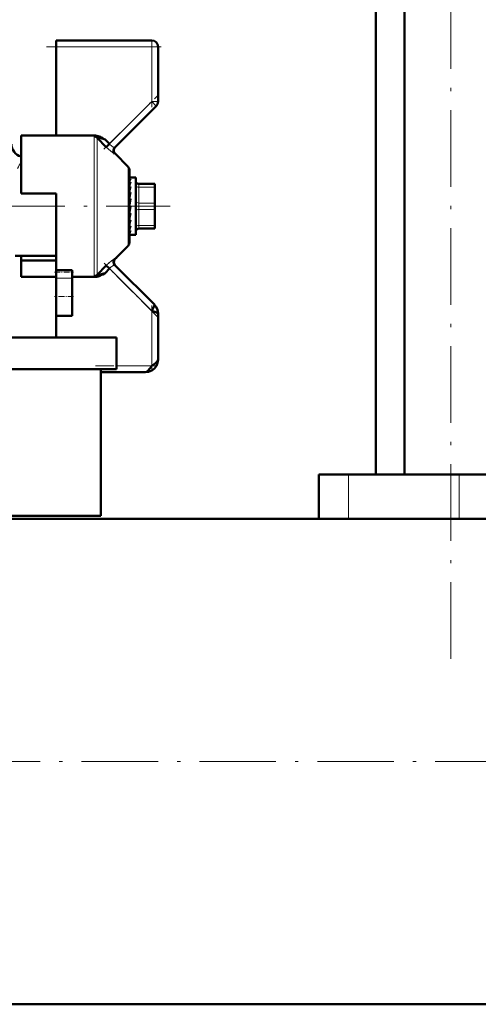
# Model space of a CAD drawing. Extents: x -1358 to 1757, y -1537 to 622.
# Tile 64 of 93: x 156 to 228, y -222 to -68. Entities that reach past the tile are written whole.
import ezdxf

# ---------------------------------------------------------------- set-up
doc = ezdxf.new("R2010")
doc.units = 0
doc.linetypes.add('DASHDOT', pattern=[18.5, 12, -3, 0.5, -3])

msp = doc.modelspace()

# ---------------------------------------------------------------- linework, layer by layer
at = {"color": 7, "linetype": 'DASHDOT', "lineweight": 18}
for p, q in [((223.25, -167.83), (223.25, 178.97)), ((150.67, -96.88), (179.17, -96.88)), ((491.79, -183.93), (-228.19, -183.93))]:
    msp.add_line(p, q, dxfattribs=at)
at = {"color": 7, "lineweight": 50}
for p, q in [((215.95, -138.93), (215.95, 103.07)), ((211.44, -138.93), (211.44, 87.07)), ((161.29, -71.88), (161.29, -70.88)), ((161.29, -70.88), (176.29, -70.88)), ((161.29, -85.81), (161.29, -71.88)), ((177.29, -71.88), (177.29, -80.47)), ((170.51, -87.66), (177, -81.17)), ((155.79, -85.81), (155.79, -94.88)), ((161.29, -85.81), (155.79, -85.81)), ((167.48, -85.81), (161.29, -85.81)), ((169.15, -87.59), (167.75, -86.14)), ((168.62, -86.21), (168.8, -86.31)), ((168.8, -86.31), (168.95, -86.4)), ((168.95, -86.4), (168.97, -86.41)), ((168.97, -86.41), (169.65, -87.11)), ((169.15, -87.59), (169.65, -87.11)), ((172.59, -90.67), (170.54, -88.62)), ((170.7, -88.79), (170.74, -88.77)), ((170.74, -88.77), (170.73, -88.82)), ((170.74, -88.77), (170.74, -88.77)), ((170.86, -88.94), (170.74, -88.77)), ((172.79, -91.17), (172.79, -102.59)), ((172.81, -92.38), (172.79, -92.38)), ((172.79, -92.39), (172.97, -92.39)), ((172.79, -92.59), (172.97, -92.59)), ((172.81, -92.38), (173.79, -92.38)), ((173.79, -100.78), (173.79, -92.38)), ((172.79, -93.06), (172.97, -93.06)), ((172.79, -93.47), (172.8, -93.65)), ((172.79, -93.78), (172.97, -93.78)), ((172.79, -94.09), (172.82, -94.45)), ((174.29, -93.38), (176.79, -93.38)), ((176.79, -93.88), (176.79, -93.38)), ((176.79, -93.88), (176.79, -96.38)), ((155.79, -94.88), (161.29, -94.88)), ((161.29, -94.88), (161.29, -96.88)), ((172.79, -94.26), (172.81, -94.26)), ((172.79, -94.69), (172.97, -94.69)), ((172.79, -94.89), (172.84, -95.33)), ((176.79, -94.2), (176.79, -96.62)), ((161.29, -96.88), (161.29, -106.88)), ((172.97, -95.73), (172.79, -96.72)), ((172.79, -95.73), (172.97, -95.73)), ((172.79, -95.81), (172.88, -96.1)), ((172.97, -96.85), (172.79, -97.84)), ((172.79, -96.85), (172.97, -96.85)), ((172.79, -97.79), (172.88, -97.09)), ((172.9, -96.1), (172.88, -96.1)), ((172.88, -97.09), (172.92, -96.85)), ((176.79, -97.38), (176.79, -96.38)), ((176.79, -96.62), (176.79, -97.17)), ((176.79, -97.17), (176.79, -98.2)), ((172.79, -98.73), (172.85, -97.97)), ((172.79, -97.97), (172.97, -97.97)), ((176.79, -97.38), (176.79, -99.88)), ((176.79, -98.2), (176.79, -98.45)), ((176.79, -98.45), (176.79, -99.09)), ((176.79, -98.45), (176.79, -98.46)), ((172.79, -99.29), (172.81, -99.02)), ((172.79, -99.55), (172.82, -99.02)), ((172.79, -99.02), (172.97, -99.02)), ((172.79, -100.01), (172.8, -99.94)), ((172.79, -100.2), (172.8, -99.94)), ((172.79, -99.94), (172.97, -99.94)), ((176.79, -100.25), (176.79, -99.88)), ((176.79, -100.38), (176.79, -100.25)), ((172.79, -100.66), (172.97, -100.66)), ((172.79, -101.15), (172.97, -101.15)), ((172.79, -101.37), (172.97, -101.37)), ((172.91, -101.38), (173.79, -101.38)), ((172.97, -100.66), (172.93, -100.78)), ((173.79, -101.38), (173.79, -100.78)), ((176.79, -100.38), (174.29, -100.38)), ((172.59, -103.09), (170.54, -105.14)), ((154.86, -104.63), (161.29, -104.63)), ((155.79, -105.4), (155.79, -104.63)), ((170.73, -104.94), (170.74, -104.99)), ((170.74, -104.99), (170.86, -104.82)), ((155.79, -107.95), (155.79, -105.4)), ((161.29, -105.4), (155.79, -105.4)), ((167.75, -107.62), (169.15, -106.17)), ((169.15, -106.17), (169.65, -106.65)), ((176.71, -112.29), (170.51, -106.1)), ((170.74, -104.99), (170.7, -104.97)), ((170.74, -104.99), (170.74, -104.99)), ((161.29, -107.95), (155.79, -107.95)), ((161.29, -107.21), (161.29, -106.88)), ((161.29, -106.88), (163.79, -106.88)), ((161.29, -108.17), (161.29, -107.21)), ((163.79, -107.21), (163.79, -106.88)), ((163.79, -108.17), (163.79, -107.21)), ((163.79, -107.95), (167.48, -107.95)), ((167.75, -107.62), (167.75, -107.63)), ((168.89, -107.4), (168.62, -107.55)), ((168.97, -107.35), (168.89, -107.4)), ((168.97, -107.35), (169.65, -106.65)), ((161.29, -108.17), (161.29, -111.03)), ((163.79, -108.17), (163.79, -111.03)), ((161.29, -111.03), (161.29, -114.03)), ((163.79, -111.03), (163.79, -114.03)), ((161.29, -117.43), (161.29, -114.03)), ((163.79, -114.03), (161.29, -114.03)), ((177.29, -120.88), (177.29, -113.71)), ((153.19, -117.43), (170.79, -117.43)), ((170.79, -117.43), (170.79, -122.43)), ((153.19, -122.43), (170.79, -122.43)), ((168.29, -122.43), (168.29, -145.43)), ((175.29, -122.88), (168.29, -122.88)), ((204.83, -138.93), (202.54, -138.93)), ((202.54, -138.93), (202.54, -145.88)), ((207.18, -138.93), (204.83, -138.93)), ((224.54, -138.93), (207.18, -138.93)), ((277.79, -138.93), (224.54, -138.93)), ((150.24, -145.43), (168.29, -145.43)), ((150.24, -145.88), (202.54, -145.88)), ((416.79, -145.88), (150.24, -145.88)), ((416.79, -221.98), (-143.21, -221.98))]:
    msp.add_line(p, q, dxfattribs=at)
at = {"color": 7, "lineweight": 18}
for p, q in [((176.29, -70.88), (176.29, -71.88)), ((176.29, -71.88), (161.29, -71.88)), ((176.29, -80.47), (176.29, -71.88)), ((176.29, -71.88), (177.29, -71.88)), ((169.65, -87.11), (176.29, -80.47)), ((176.29, -80.47), (177, -81.17)), ((176.29, -80.47), (177.29, -80.47)), ((167.26, -96.88), (167.26, -85.94)), ((167.75, -86.14), (167.75, -96.88)), ((172.59, -96.88), (172.59, -90.67)), ((174.29, -93.88), (174.29, -93.38)), ((174.29, -93.88), (174.29, -96.38)), ((176.79, -93.88), (174.29, -93.88)), ((167.26, -107.82), (167.26, -96.88)), ((167.75, -96.88), (167.75, -107.62)), ((172.59, -103.09), (172.59, -96.88)), ((174.29, -97.38), (174.29, -96.38)), ((174.29, -96.38), (176.79, -96.38)), ((174.29, -97.38), (174.29, -99.88)), ((176.79, -97.38), (174.29, -97.38)), ((174.29, -100.25), (174.29, -99.88)), ((174.29, -99.88), (176.79, -99.88)), ((174.29, -100.38), (174.29, -100.25)), ((176.29, -113.29), (169.65, -106.65)), ((163.79, -108.17), (161.29, -108.17)), ((176.29, -121.88), (176.29, -113.29)), ((170.79, -121.88), (176.29, -121.88)), ((207.18, -138.93), (207.18, -145.88)), ((224.54, -138.93), (224.54, -145.88))]:
    msp.add_line(p, q, dxfattribs=at)
at = {"color": 7, "linetype": 'DASHDOT', "lineweight": 18, "ltscale": 0.450015}
msp.add_line((177.79, -71.88), (159.79, -71.88), dxfattribs=at)
at = {"color": 7, "linetype": 'DASHDOT', "lineweight": 18, "ltscale": 0.257574}
for p, q in [((176.29, -81.32), (176.29, -71.02)), ((176.29, -122.74), (176.29, -112.44))]:
    msp.add_line(p, q, dxfattribs=at)
at = {"color": 7, "linetype": 'DASHDOT', "lineweight": 18, "ltscale": 0.302371}
msp.add_line((168.8, -87.95), (177.36, -79.4), dxfattribs=at)
at = {"color": 7, "linetype": 'DASHDOT', "lineweight": 18, "ltscale": 0.296928}
msp.add_line((177.22, -114.22), (168.82, -105.82), dxfattribs=at)
at = {"color": 7, "linetype": 'DASHDOT', "lineweight": 18, "ltscale": 0.075}
msp.add_line((161.04, -107.21), (164.04, -107.21), dxfattribs=at)
at = {"color": 7, "linetype": 'DASHDOT', "lineweight": 18, "ltscale": 0.075015}
msp.add_line((164.04, -111.03), (161.04, -111.03), dxfattribs=at)
at = {"color": 7, "linetype": 'DASHDOT', "lineweight": 18, "ltscale": 0.240002}
msp.add_line((167.49, -121.88), (177.09, -121.88), dxfattribs=at)
at = {"color": 7, "lineweight": 18}
for points in [[(167.48, -85.81), (167.32, -85.87), (167.27, -85.9), (167.26, -85.92), (167.26, -85.94)], [(170.51, -88.65), (170.5, -88.65), (170.48, -88.65), (170.37, -88.6), (170.12, -88.44), (169.83, -88.21), (169.15, -87.59)], [(170.41, -87.66), (170.47, -87.67), (170.49, -87.67), (170.5, -87.66), (170.51, -87.66)], [(169.62, -105.72), (169.99, -105.42), (170.37, -105.16)], [(170.37, -105.16), (170.47, -105.11), (170.5, -105.11), (170.51, -105.11), (170.51, -105.11)], [(170.51, -106.1), (170.51, -106.1), (170.49, -106.09), (170.47, -106.09), (170.41, -106.1)], [(167.32, -107.89), (167.27, -107.85), (167.26, -107.83), (167.26, -107.82)], [(167.75, -107.63), (167.75, -107.65), (167.77, -107.65), (167.8, -107.66), (167.88, -107.66)]]:
    msp.add_lwpolyline(points, dxfattribs=at)
at = {"color": 7, "lineweight": 50}
for points in [[(167.75, -86.14), (167.75, -86.13), (167.75, -86.11), (167.77, -86.11), (167.8, -86.1), (167.9, -86.11), (168.15, -86.16), (168.97, -86.41)], [(176.29, -113.29), (176.6, -112.74), (176.7, -112.52), (176.73, -112.38), (176.72, -112.33), (176.71, -112.29)], [(177.29, -113.71), (177.27, -113.66), (177.24, -113.63), (177.15, -113.57), (176.94, -113.48), (176.29, -113.29)], [(175.29, -122.88), (175.81, -122.82), (176.29, -122.62), (176.71, -122.3), (177.04, -121.88), (177.23, -121.4), (177.29, -120.88)], [(175.29, -122.88), (175.81, -122.82), (176.29, -122.62), (176.71, -122.3), (177.04, -121.88), (177.23, -121.4), (177.29, -120.88)], [(175.29, -122.88), (175.5, -122.83), (175.71, -122.67), (176, -122.33), (176.29, -121.88)], [(176.29, -121.88), (176.87, -121.49), (177.11, -121.27), (177.22, -121.12), (177.29, -120.88)]]:
    msp.add_lwpolyline(points, dxfattribs=at)
for centre, radius, start, end in [((176.29, -71.88), 1, 0, 90), ((176.29, -80.47), 1, 315, 360), ((167.46, -87.23), 1.42, 72.7818, 89.1639), ((167.09, -88.45), 2.7, 64.2708, 72.8834), ((165.66, -91.47), 6.04, 60.6073, 64.4685), ((156.29, -87.13), 2, 179.9993, 255.5244), ((171, -88.15), 0.699, 135.1067, 224.9209), ((171.03, -88.13), 0.699, 134.9429, 225.0563), ((172.09, -91.17), 0.7, 0, 45), ((175.09, -93.75), 2.42, 151.4431, 161.9517), ((181.27, -95.75), 8.73, 162.0666, 166.3053), ((195.18, -99.11), 22.85, 166.5048, 168.551), ((174.29, -92.88), 0.5, 180, 270), ((226.21, -105.35), 54.3, 168.6793, 169.6696), ((110.63, -86.73), 63.34, 348.9165, 349.7792), ((147.06, -93.89), 26.41, 346.978, 348.8002), ((162.83, -97.56), 10.41, 343.0629, 346.7886), ((170.35, -99.9), 2.73, 333.6734, 341.2067), ((172.91, -101.23), 0.15, 248.0065, 269.6185), ((172.91, -101.23), 0.148, 270.3147, 292.0923), ((174.29, -100.88), 0.5, 90, 180), ((172.09, -102.59), 0.7, 314.9998, 360), ((171, -105.61), 0.699, 135.0791, 224.8933), ((171.03, -105.63), 0.7, 135, 225), ((167.46, -106.53), 1.42, 270.8261, 287.229), ((167.46, -104.94), 2.75, 278.7597, 285.6143), ((167.09, -105.31), 2.7, 287.1141, 295.7241), ((165.67, -98.24), 9.69, 285.1615, 287.4944), ((165.65, -102.29), 6.04, 295.5313, 299.3897), ((164.63, -94.64), 13.43, 287.0885, 288.8606), ((175.31, -113.7), 1.98, 359.808, 45.192), ((175.31, -113.7), 1.98, 359.808, 45.192)]:
    msp.add_arc(centre, radius, start, end, dxfattribs=at)
at = {"color": 7, "lineweight": 18}
for centre, radius, start, end in [((171.75, -85.14), 2.88, 223.0924, 230.6834), ((171.31, -85.68), 2.18, 230.6703, 239.3048), ((170.91, -86.34), 1.41, 239.6305, 244.9319), ((170.64, -86.92), 0.773, 244.5743, 252.1168), ((170.54, -88.66), 0.0369, 101.2422, 163.4723), ((174.11, -100.55), 21.16, 149.9701, 153.0313), ((175.33, -112.13), 8.59, 131.7123, 136.0395), ((171.75, -108.62), 2.88, 129.3153, 136.9074), ((171.31, -108.08), 2.18, 120.7019, 129.3192), ((170.91, -107.42), 1.41, 115.0627, 120.3745), ((170.64, -106.84), 0.773, 107.8821, 115.4261), ((170.54, -105.1), 0.0349, 194.7592, 261.0494), ((167.6, -107.32), 0.64, 243.3389, 258.999)]:
    msp.add_arc(centre, radius, start, end, dxfattribs=at)
at = {"color": 7, "lineweight": 50}
for centre, major_axis, ratio, start_param, end_param in [((167.26, -86.62), (-0.7, 0), 0.972234, 3.926989, 4.712389), ((172.88, -95.69), (-0.14, -3.31), 0.200914, 3.215135, 3.475241), ((172.88, -98.06), (-0.17, -3.32), 0.198029, 0.123736, 0.383842), ((167.26, -107.14), (0.7, 0), 0.972233, 4.712389, 5.497789)]:
    msp.add_ellipse(centre, major_axis=major_axis, ratio=ratio, start_param=start_param, end_param=end_param, dxfattribs=at)
at = {"color": 7, "lineweight": 18}
for centre, major_axis, start_param, end_param in [((174.29, -93.63), (-0.5, 0), 0, 1.570796), ((174.29, -96.13), (-0.5, 0), 0, 1.570796), ((174.29, -97.63), (0.5, 0), 1.570796, 3.141593), ((174.29, -100.13), (0.5, 0), 1.570796, 3.141593)]:
    msp.add_ellipse(centre, major_axis=major_axis, ratio=0.5, start_param=start_param, end_param=end_param, dxfattribs=at)

doc.saveas('drawing.dxf')
